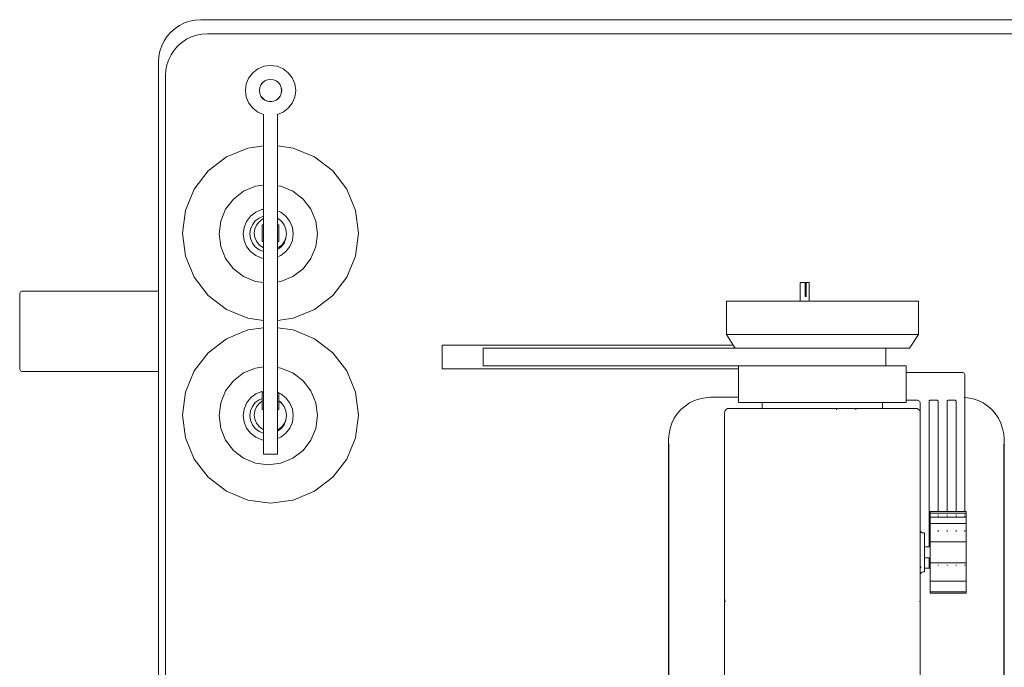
# Model space of a CAD drawing. Header units: millimetres. Extents: x -8931983 to 9630244, y 4 to 18563053.
# Tile 121 of 256: x 349106.619 to 349107.081, y 9281984.915 to 9281985.219. Entities that reach past the tile are written whole.
import ezdxf

# ---------------------------------------------------------------- set-up
doc = ezdxf.new("R2010")
doc.units = ezdxf.units.MM
doc.layers.add('LMOBILIARIO', color=252, linetype='Continuous', lineweight=5, true_color=0x898989)

# ---------------------------------------------------------------- blocks, each defined once
blk = doc.blocks.new('maquina de coser')
at = {"layer": 'LMOBILIARIO', "lineweight": 0}
for p, q in [((0.4273, 0.86361), (0.42735, 0.86398)), ((0.42735, 0.86398), (0.42739, 0.86411)), ((0.42739, 0.86411), (0.42752, 0.86444)), ((0.42752, 0.86444), (0.42772, 0.86472)), ((0.42772, 0.86472), (0.42798, 0.86494)), ((0.42798, 0.86494), (0.42828, 0.86508)), ((0.42828, 0.86508), (0.42861, 0.86512)), ((0.42861, 0.86512), (0.46379, 0.86512)), ((0.46412, 0.86508), (0.46379, 0.86512)), ((0.46443, 0.86494), (0.46412, 0.86508)), ((0.46469, 0.86472), (0.46443, 0.86494)), ((0.46489, 0.86444), (0.46469, 0.86472)), ((0.46502, 0.86411), (0.46489, 0.86444)), ((0.46506, 0.86398), (0.46502, 0.86411)), ((0.46511, 0.86361), (0.46506, 0.86398)), ((0.4273, 0.8), (0.4273, 0.86361)), ((0.46511, 0.8), (0.46511, 0.86361)), ((0.4273, 0.8), (0.4273, 0.80696)), ((0.46511, 0.8), (0.46511, 0.80696)), ((0.46511, 0.8), (-0.7388, 0.8)), ((0.4273, 0.8), (0.46511, 0.8)), ((0.57245, 0.8), (0.46511, 0.8)), ((0.57505, 0.79983), (0.57245, 0.8)), ((0.5776, 0.79932), (0.57505, 0.79983)), ((0.58006, 0.79849), (0.5776, 0.79932)), ((0.56609, 0.79672), (-0.88153, 0.79672)), ((0.56866, 0.79655), (0.56609, 0.79672)), ((0.57119, 0.79605), (0.56866, 0.79655)), ((0.57362, 0.79522), (0.57119, 0.79605)), ((0.57593, 0.79409), (0.57362, 0.79522)), ((0.58239, 0.79734), (0.58006, 0.79849)), ((0.58455, 0.79589), (0.58239, 0.79734)), ((0.5865, 0.79418), (0.58455, 0.79589)), ((0.57807, 0.79266), (0.57593, 0.79409)), ((0.58, 0.79096), (0.57807, 0.79266)), ((0.5817, 0.78902), (0.58, 0.79096)), ((0.58822, 0.79223), (0.5865, 0.79418)), ((0.58966, 0.79007), (0.58822, 0.79223)), ((0.59081, 0.78773), (0.58966, 0.79007)), ((0.38632, 0.78321), (0.39628, 0.78734)), ((0.39628, 0.78734), (0.40698, 0.78875)), ((0.40698, 0.78875), (0.41767, 0.78734)), ((0.41767, 0.78734), (0.42763, 0.78321)), ((0.47157, 0.78321), (0.48153, 0.78734)), ((0.48153, 0.78734), (0.49222, 0.78875)), ((0.49222, 0.78875), (0.50292, 0.78734)), ((0.50292, 0.78734), (0.51288, 0.78321)), ((0.58313, 0.78688), (0.5817, 0.78902)), ((0.58427, 0.78458), (0.58313, 0.78688)), ((0.59165, 0.78527), (0.59081, 0.78773)), ((0.37776, 0.77664), (0.38632, 0.78321)), ((0.42763, 0.78321), (0.43619, 0.77664)), ((0.46301, 0.77664), (0.47157, 0.78321)), ((0.51288, 0.78321), (0.52144, 0.77664)), ((0.5851, 0.78214), (0.58427, 0.78458)), ((0.5856, 0.77962), (0.5851, 0.78214)), ((0.59215, 0.78272), (0.59165, 0.78527)), ((0.59232, 0.78013), (0.59215, 0.78272)), ((0.3712, 0.76809), (0.37776, 0.77664)), ((0.43619, 0.77664), (0.44275, 0.76809)), ((0.45645, 0.76809), (0.46301, 0.77664)), ((0.52144, 0.77664), (0.528, 0.76809)), ((0.58577, 0.77705), (0.5856, 0.77962)), ((0.58577, 0.02295), (0.58577, 0.77705)), ((0.59232, 0.01987), (0.59232, 0.78013)), ((0.40073, 0.77081), (0.40671, 0.77159)), ((0.40671, 0.77159), (0.41268, 0.77081)), ((0.48593, 0.77081), (0.4919, 0.77159)), ((0.4919, 0.77159), (0.49787, 0.77081)), ((0.36707, 0.75812), (0.3712, 0.76809)), ((0.39039, 0.76483), (0.39517, 0.7685)), ((0.39517, 0.7685), (0.40073, 0.77081)), ((0.41268, 0.77081), (0.41825, 0.7685)), ((0.41825, 0.7685), (0.42303, 0.76483)), ((0.44275, 0.76809), (0.44688, 0.75812)), ((0.45232, 0.75812), (0.45645, 0.76809)), ((0.47558, 0.76483), (0.48036, 0.7685)), ((0.48036, 0.7685), (0.48593, 0.77081)), ((0.49787, 0.77081), (0.50344, 0.7685)), ((0.50344, 0.7685), (0.50822, 0.76483)), ((0.528, 0.76809), (0.53213, 0.75812)), ((0.38672, 0.76005), (0.39039, 0.76483)), ((0.42303, 0.76483), (0.4267, 0.76005)), ((0.47191, 0.76005), (0.47558, 0.76483)), ((0.50822, 0.76483), (0.51189, 0.76005)), ((0.36566, 0.74743), (0.36707, 0.75812)), ((0.38441, 0.75449), (0.38672, 0.76005)), ((0.40083, 0.75869), (0.39839, 0.75682)), ((0.40366, 0.75987), (0.40083, 0.75869)), ((0.40671, 0.76027), (0.40366, 0.75987)), ((0.40975, 0.75987), (0.40671, 0.76027)), ((0.41259, 0.75869), (0.40975, 0.75987)), ((0.41502, 0.75682), (0.41259, 0.75869)), ((0.4267, 0.76005), (0.429, 0.75449)), ((0.44688, 0.75812), (0.44786, 0.75071)), ((0.45134, 0.75071), (0.45232, 0.75812)), ((0.4696, 0.75449), (0.47191, 0.76005)), ((0.48602, 0.75869), (0.48359, 0.75682)), ((0.48886, 0.75987), (0.48602, 0.75869)), ((0.4919, 0.76027), (0.48886, 0.75987)), ((0.49494, 0.75987), (0.4919, 0.76027)), ((0.49778, 0.75869), (0.49494, 0.75987)), ((0.50021, 0.75682), (0.49778, 0.75869)), ((0.51189, 0.76005), (0.5142, 0.75449)), ((0.53213, 0.75812), (0.53311, 0.75071)), ((0.55322, 0.75765), (0.55078, 0.75578)), ((0.55607, 0.75883), (0.55322, 0.75765)), ((0.55913, 0.75924), (0.55607, 0.75883)), ((0.56218, 0.75883), (0.55913, 0.75924)), ((0.56503, 0.75765), (0.56218, 0.75883)), ((0.56747, 0.75578), (0.56503, 0.75765)), ((0.38362, 0.74851), (0.38441, 0.75449)), ((0.39653, 0.75439), (0.39535, 0.75155)), ((0.39839, 0.75682), (0.39653, 0.75439)), ((0.39928, 0.7528), (0.40064, 0.75458)), ((0.40064, 0.75458), (0.40242, 0.75594)), ((0.40316, 0.75403), (0.40159, 0.75282)), ((0.40242, 0.75594), (0.40449, 0.7568)), ((0.405, 0.75479), (0.40316, 0.75403)), ((0.40449, 0.7568), (0.40671, 0.75709)), ((0.40698, 0.75505), (0.405, 0.75479)), ((0.40671, 0.75709), (0.40893, 0.7568)), ((0.40895, 0.75479), (0.40698, 0.75505)), ((0.40893, 0.7568), (0.411, 0.75594)), ((0.41079, 0.75403), (0.40895, 0.75479)), ((0.41236, 0.75282), (0.41079, 0.75403)), ((0.41278, 0.75458), (0.411, 0.75594)), ((0.41414, 0.7528), (0.41278, 0.75458)), ((0.41689, 0.75439), (0.41502, 0.75682)), ((0.41806, 0.75155), (0.41689, 0.75439)), ((0.429, 0.75449), (0.4295, 0.75071)), ((0.46911, 0.75071), (0.4696, 0.75449)), ((0.48172, 0.75439), (0.48054, 0.75155)), ((0.48359, 0.75682), (0.48172, 0.75439)), ((0.48447, 0.7528), (0.48583, 0.75458)), ((0.48583, 0.75458), (0.48761, 0.75594)), ((0.48841, 0.75403), (0.48684, 0.75282)), ((0.48761, 0.75594), (0.48968, 0.7568)), ((0.49025, 0.75479), (0.48841, 0.75403)), ((0.48968, 0.7568), (0.4919, 0.75709)), ((0.49222, 0.75505), (0.49025, 0.75479)), ((0.4919, 0.75709), (0.49412, 0.7568)), ((0.4942, 0.75479), (0.49222, 0.75505)), ((0.49412, 0.7568), (0.49619, 0.75594)), ((0.49604, 0.75403), (0.4942, 0.75479)), ((0.49761, 0.75282), (0.49604, 0.75403)), ((0.49797, 0.75458), (0.49619, 0.75594)), ((0.49933, 0.7528), (0.49797, 0.75458)), ((0.50208, 0.75439), (0.50021, 0.75682)), ((0.50326, 0.75155), (0.50208, 0.75439)), ((0.5142, 0.75449), (0.51469, 0.75071)), ((0.5489, 0.75333), (0.54782, 0.75071)), ((0.55078, 0.75578), (0.5489, 0.75333)), ((0.56935, 0.75333), (0.56747, 0.75578)), ((0.57053, 0.75049), (0.56935, 0.75333)), ((0.38441, 0.74254), (0.38362, 0.74851)), ((0.38863, 0.75071), (0.38863, 0.74415)), ((0.39524, 0.75071), (0.38863, 0.75071)), ((0.39535, 0.75155), (0.39524, 0.75071)), ((0.39842, 0.75071), (0.39524, 0.75071)), ((0.39842, 0.75073), (0.39928, 0.7528)), ((0.39842, 0.75071), (0.39842, 0.75073)), ((0.40015, 0.75071), (0.39842, 0.75071)), ((0.40038, 0.75124), (0.40015, 0.75071)), ((0.4096, 0.75071), (0.40015, 0.75071)), ((0.40159, 0.75282), (0.40038, 0.75124)), ((0.4096, 0.75071), (0.4096, 0.75137)), ((0.4096, 0.75137), (0.41348, 0.75137)), ((0.4096, 0.75071), (0.41747, 0.75071)), ((0.41348, 0.75137), (0.41236, 0.75282)), ((0.41473, 0.75137), (0.41348, 0.75137)), ((0.41473, 0.75137), (0.41414, 0.7528)), ((0.41473, 0.75137), (0.41747, 0.75137)), ((0.41747, 0.75071), (0.41747, 0.75137)), ((0.41817, 0.75071), (0.41747, 0.75071)), ((0.41817, 0.75071), (0.41806, 0.75155)), ((0.4295, 0.75071), (0.41817, 0.75071)), ((0.44786, 0.75071), (0.4295, 0.75071)), ((0.45134, 0.75071), (0.44786, 0.75071)), ((0.46911, 0.75071), (0.45134, 0.75071)), ((0.48043, 0.75071), (0.46911, 0.75071)), ((0.48054, 0.75155), (0.48043, 0.75071)), ((0.48361, 0.75071), (0.48043, 0.75071)), ((0.48361, 0.75073), (0.48447, 0.7528)), ((0.48361, 0.75071), (0.48361, 0.75073)), ((0.4854, 0.75071), (0.48361, 0.75071)), ((0.48562, 0.75124), (0.4854, 0.75071)), ((0.48829, 0.75071), (0.4854, 0.75071)), ((0.48684, 0.75282), (0.48562, 0.75124)), ((0.48829, 0.75071), (0.48829, 0.75137)), ((0.49616, 0.75137), (0.48829, 0.75137)), ((0.48829, 0.75071), (0.49616, 0.75071)), ((0.49616, 0.75071), (0.49616, 0.75137)), ((0.49905, 0.75071), (0.49616, 0.75071)), ((0.49883, 0.75124), (0.49761, 0.75282)), ((0.49905, 0.75071), (0.49883, 0.75124)), ((0.50019, 0.75071), (0.49905, 0.75071)), ((0.50019, 0.75073), (0.49933, 0.7528)), ((0.50019, 0.75071), (0.50019, 0.75073)), ((0.50337, 0.75071), (0.50019, 0.75071)), ((0.50337, 0.75071), (0.50326, 0.75155)), ((0.51469, 0.75071), (0.50337, 0.75071)), ((0.53311, 0.75071), (0.51469, 0.75071)), ((0.54782, 0.75071), (0.53311, 0.75071)), ((0.55407, 0.74879), (0.55389, 0.74743)), ((0.55412, 0.74878), (0.55394, 0.74743)), ((0.55459, 0.75005), (0.55407, 0.74879)), ((0.55464, 0.75004), (0.55412, 0.74878)), ((0.55542, 0.75113), (0.55459, 0.75005)), ((0.55547, 0.75112), (0.55464, 0.75004)), ((0.55651, 0.75197), (0.55542, 0.75113)), ((0.55655, 0.75194), (0.55547, 0.75112)), ((0.55777, 0.75249), (0.55651, 0.75197)), ((0.5578, 0.75246), (0.55655, 0.75194)), ((0.55913, 0.75267), (0.55777, 0.75249)), ((0.55915, 0.75264), (0.5578, 0.75246)), ((0.56048, 0.75249), (0.55913, 0.75267)), ((0.5605, 0.75246), (0.55915, 0.75264)), ((0.56174, 0.75197), (0.56048, 0.75249)), ((0.56176, 0.75194), (0.5605, 0.75246)), ((0.56283, 0.75113), (0.56174, 0.75197)), ((0.56283, 0.75112), (0.56176, 0.75194)), ((0.56283, 0.75112), (0.56283, 0.75113)), ((0.56366, 0.75005), (0.56283, 0.75112)), ((0.56366, 0.75004), (0.56366, 0.75005)), ((0.56418, 0.74879), (0.56366, 0.75004)), ((0.56418, 0.74879), (0.56436, 0.74743)), ((0.57093, 0.74743), (0.57053, 0.75049)), ((0.36707, 0.73674), (0.36566, 0.74743)), ((0.38863, 0.74415), (0.3959, 0.74415)), ((0.3959, 0.74415), (0.39653, 0.74263)), ((0.3959, 0.74415), (0.39933, 0.74415)), ((0.39933, 0.74415), (0.40064, 0.74244)), ((0.39933, 0.74415), (0.40015, 0.74415)), ((0.40015, 0.74415), (0.40038, 0.74362)), ((0.40015, 0.74415), (0.4096, 0.74415)), ((0.4096, 0.74415), (0.4096, 0.7435)), ((0.41747, 0.74415), (0.4096, 0.74415)), ((0.41733, 0.74371), (0.41747, 0.74403)), ((0.41747, 0.74415), (0.41747, 0.74403)), ((0.41747, 0.74403), (0.41752, 0.74415)), ((0.41747, 0.74415), (0.41752, 0.74415)), ((0.41747, 0.74403), (0.41747, 0.7435)), ((0.41752, 0.74415), (0.42922, 0.74415)), ((0.42922, 0.74415), (0.429, 0.74254)), ((0.42922, 0.74415), (0.44786, 0.74415)), ((0.44786, 0.74415), (0.44688, 0.73674)), ((0.44786, 0.74415), (0.45134, 0.74415)), ((0.45232, 0.73674), (0.45134, 0.74415)), ((0.45134, 0.74415), (0.46939, 0.74415)), ((0.4696, 0.74254), (0.46939, 0.74415)), ((0.46939, 0.74415), (0.48109, 0.74415)), ((0.48109, 0.74415), (0.48172, 0.74263)), ((0.48109, 0.74415), (0.48452, 0.74415)), ((0.48452, 0.74415), (0.48583, 0.74244)), ((0.48452, 0.74415), (0.4854, 0.74415)), ((0.4854, 0.74415), (0.48562, 0.74362)), ((0.4854, 0.74415), (0.48829, 0.74415)), ((0.48829, 0.74415), (0.48829, 0.7435)), ((0.49616, 0.74415), (0.48829, 0.74415)), ((0.49616, 0.74415), (0.49616, 0.7435)), ((0.49616, 0.74415), (0.49905, 0.74415)), ((0.49797, 0.74244), (0.49928, 0.74415)), ((0.49883, 0.74362), (0.49905, 0.74415)), ((0.49905, 0.74415), (0.49928, 0.74415)), ((0.49928, 0.74415), (0.50271, 0.74415)), ((0.50208, 0.74263), (0.50271, 0.74415)), ((0.50271, 0.74415), (0.51441, 0.74415)), ((0.51441, 0.74415), (0.5142, 0.74254)), ((0.51441, 0.74415), (0.53311, 0.74415)), ((0.53311, 0.74415), (0.53213, 0.73674)), ((0.53311, 0.74415), (0.54782, 0.74415)), ((0.54782, 0.74415), (0.5489, 0.74153)), ((0.55389, 0.74743), (0.55407, 0.74608)), ((0.55394, 0.74743), (0.55412, 0.74608)), ((0.55407, 0.74608), (0.55459, 0.74481)), ((0.55412, 0.74608), (0.55464, 0.74483)), ((0.55459, 0.74481), (0.55542, 0.74373)), ((0.55464, 0.74483), (0.55547, 0.74375)), ((0.56283, 0.74375), (0.56366, 0.74481)), ((0.56366, 0.74483), (0.56418, 0.74608)), ((0.56366, 0.74481), (0.56366, 0.74483)), ((0.56418, 0.74608), (0.56436, 0.74743)), ((0.56935, 0.74153), (0.57053, 0.74438)), ((0.57053, 0.74438), (0.57093, 0.74743)), ((0.38672, 0.73697), (0.38441, 0.74254)), ((0.39653, 0.74263), (0.39839, 0.7402)), ((0.39839, 0.7402), (0.40083, 0.73833)), ((0.40038, 0.74362), (0.40159, 0.74204)), ((0.40064, 0.74244), (0.40242, 0.74108)), ((0.40159, 0.74204), (0.40316, 0.74083)), ((0.40242, 0.74108), (0.40449, 0.74022)), ((0.40316, 0.74083), (0.4047, 0.74019)), ((0.40449, 0.74022), (0.4047, 0.74019)), ((0.4047, 0.74019), (0.40671, 0.73993)), ((0.40671, 0.73993), (0.40893, 0.74022)), ((0.40893, 0.74022), (0.411, 0.74108)), ((0.4096, 0.7435), (0.41348, 0.7435)), ((0.411, 0.74108), (0.41253, 0.74225)), ((0.41253, 0.74225), (0.41348, 0.7435)), ((0.41253, 0.74225), (0.41278, 0.74244)), ((0.41259, 0.73833), (0.41502, 0.7402)), ((0.41278, 0.74244), (0.41358, 0.7435)), ((0.41358, 0.7435), (0.41348, 0.7435)), ((0.41358, 0.7435), (0.41725, 0.7435)), ((0.41502, 0.7402), (0.41689, 0.74263)), ((0.41689, 0.74263), (0.41725, 0.7435)), ((0.41747, 0.7435), (0.41725, 0.7435)), ((0.429, 0.74254), (0.4267, 0.73697)), ((0.47191, 0.73697), (0.4696, 0.74254)), ((0.48172, 0.74263), (0.48359, 0.7402)), ((0.48359, 0.7402), (0.48602, 0.73833)), ((0.48562, 0.74362), (0.48684, 0.74204)), ((0.48583, 0.74244), (0.48761, 0.74108)), ((0.48684, 0.74204), (0.48841, 0.74083)), ((0.48761, 0.74108), (0.48968, 0.74022)), ((0.48829, 0.7435), (0.49616, 0.7435)), ((0.48841, 0.74083), (0.48998, 0.74018)), ((0.48968, 0.74022), (0.48998, 0.74018)), ((0.48998, 0.74018), (0.4919, 0.73993)), ((0.4919, 0.73993), (0.49412, 0.74022)), ((0.49412, 0.74022), (0.49619, 0.74108)), ((0.49619, 0.74108), (0.49785, 0.74236)), ((0.49778, 0.73833), (0.50021, 0.7402)), ((0.49785, 0.74236), (0.49883, 0.74362)), ((0.49785, 0.74236), (0.49797, 0.74244)), ((0.50021, 0.7402), (0.50208, 0.74263)), ((0.5142, 0.74254), (0.51189, 0.73697)), ((0.5489, 0.74153), (0.55078, 0.73909)), ((0.55542, 0.74373), (0.55651, 0.7429)), ((0.55547, 0.74375), (0.55655, 0.74292)), ((0.55651, 0.7429), (0.55777, 0.74238)), ((0.55655, 0.74292), (0.5578, 0.7424)), ((0.55777, 0.74238), (0.55913, 0.7422)), ((0.5578, 0.7424), (0.55915, 0.74222)), ((0.55913, 0.7422), (0.56048, 0.74238)), ((0.55915, 0.74222), (0.5605, 0.7424)), ((0.56048, 0.74238), (0.56174, 0.7429)), ((0.5605, 0.7424), (0.56176, 0.74292)), ((0.56174, 0.7429), (0.56283, 0.74373)), ((0.56176, 0.74292), (0.56283, 0.74375)), ((0.56283, 0.74373), (0.56283, 0.74375)), ((0.56747, 0.73909), (0.56935, 0.74153)), ((0.3712, 0.72678), (0.36707, 0.73674)), ((0.39039, 0.73219), (0.38672, 0.73697)), ((0.40083, 0.73833), (0.40366, 0.73716)), ((0.40366, 0.73716), (0.40671, 0.73676)), ((0.40671, 0.73676), (0.40975, 0.73716)), ((0.40975, 0.73716), (0.41259, 0.73833)), ((0.4267, 0.73697), (0.42303, 0.73219)), ((0.44688, 0.73674), (0.44275, 0.72678)), ((0.45645, 0.72678), (0.45232, 0.73674)), ((0.47558, 0.73219), (0.47191, 0.73697)), ((0.48602, 0.73833), (0.48886, 0.73716)), ((0.48886, 0.73716), (0.4919, 0.73676)), ((0.4919, 0.73676), (0.49494, 0.73716)), ((0.49494, 0.73716), (0.49778, 0.73833)), ((0.51189, 0.73697), (0.50822, 0.73219)), ((0.53213, 0.73674), (0.528, 0.72678)), ((0.55078, 0.73909), (0.55322, 0.73721)), ((0.55322, 0.73721), (0.55607, 0.73603)), ((0.55607, 0.73603), (0.55913, 0.73563)), ((0.55913, 0.73563), (0.56218, 0.73603)), ((0.56218, 0.73603), (0.56503, 0.73721)), ((0.56503, 0.73721), (0.56747, 0.73909)), ((0.39517, 0.72852), (0.39039, 0.73219)), ((0.42303, 0.73219), (0.41825, 0.72852)), ((0.48036, 0.72852), (0.47558, 0.73219)), ((0.50822, 0.73219), (0.50344, 0.72852)), ((0.37776, 0.71822), (0.3712, 0.72678)), ((0.40073, 0.72622), (0.39517, 0.72852)), ((0.40671, 0.72543), (0.40073, 0.72622)), ((0.41268, 0.72622), (0.40671, 0.72543)), ((0.41825, 0.72852), (0.41268, 0.72622)), ((0.44275, 0.72678), (0.43619, 0.71822)), ((0.46301, 0.71822), (0.45645, 0.72678)), ((0.48593, 0.72622), (0.48036, 0.72852)), ((0.4919, 0.72543), (0.48593, 0.72622)), ((0.49787, 0.72622), (0.4919, 0.72543)), ((0.50344, 0.72852), (0.49787, 0.72622)), ((0.528, 0.72678), (0.52144, 0.71822)), ((0.38632, 0.71165), (0.37776, 0.71822)), ((0.43619, 0.71822), (0.42763, 0.71165)), ((0.47157, 0.71165), (0.46301, 0.71822)), ((0.52144, 0.71822), (0.51288, 0.71165)), ((0.39628, 0.70753), (0.38632, 0.71165)), ((0.42763, 0.71165), (0.41767, 0.70753)), ((0.48153, 0.70753), (0.47157, 0.71165)), ((0.51288, 0.71165), (0.50292, 0.70753)), ((0.40698, 0.70612), (0.39628, 0.70753)), ((0.41767, 0.70753), (0.40698, 0.70612)), ((0.49222, 0.70612), (0.48153, 0.70753)), ((0.50292, 0.70753), (0.49222, 0.70612)), ((0.42865, 0.52786), (0.42865, 0.66688)), ((0.42865, 0.66688), (0.43966, 0.66688)), ((0.43966, 0.66688), (0.43966, 0.5303)), ((0.43835, 0.64773), (0.42996, 0.64773)), ((0.42996, 0.52786), (0.42996, 0.64773)), ((0.43835, 0.52945), (0.43835, 0.64773)), ((0.01001, 0.56065), (0.3956, 0.56065)), ((0.3916, 0.56058), (0.27022, 0.56058)), ((0.39265, 0.56049), (0.3916, 0.56058)), ((0.39313, 0.56038), (0.39265, 0.56049)), ((0.3956, 0.56065), (0.39816, 0.56048)), ((0.40069, 0.55998), (0.39816, 0.56048)), ((0.40069, 0.55998), (0.40312, 0.55915)), ((0.40312, 0.55915), (0.40543, 0.55801)), ((0.40757, 0.55658), (0.40543, 0.55801)), ((0.40951, 0.55488), (0.40757, 0.55658)), ((0.4112, 0.55295), (0.40951, 0.55488)), ((0.4112, 0.55295), (0.41263, 0.55081)), ((0.41377, 0.5485), (0.41263, 0.55081)), ((0.4146, 0.54607), (0.41377, 0.5485)), ((0.4151, 0.54354), (0.4146, 0.54607)), ((0.41527, 0.54097), (0.4151, 0.54354)), ((0.41527, 0.54097), (0.41527, 0.52786)), ((0.321, 0.53442), (0.01853, 0.53442)), ((0.31934, 0.53415), (0.32021, 0.53435)), ((0.32021, 0.53435), (0.321, 0.53442)), ((0.40806, 0.53442), (0.321, 0.53442)), ((0.40806, 0.53442), (0.40856, 0.53435)), ((0.40856, 0.53435), (0.40904, 0.53415)), ((0.40945, 0.53384), (0.40904, 0.53415)), ((0.40976, 0.53343), (0.40945, 0.53384)), ((0.40996, 0.53296), (0.40976, 0.53343)), ((0.41002, 0.53245), (0.40996, 0.53296)), ((0.41002, 0.51675), (0.41002, 0.53245)), ((0.43966, 0.5303), (0.44465, 0.53354)), ((0.44465, 0.53354), (0.46039, 0.53354)), ((0.44465, 0.53354), (0.44465, 0.44349)), ((0.46039, 0.49894), (0.46039, 0.53354)), ((0.41291, 0.52786), (0.41527, 0.52786)), ((0.41291, 0.51675), (0.41291, 0.52786)), ((0.41527, 0.52786), (0.42865, 0.52786)), ((0.42865, 0.52786), (0.42996, 0.52786)), ((0.42996, 0.52786), (0.42996, 0.45869)), ((0.43835, 0.52945), (0.43966, 0.5303)), ((0.43835, 0.52945), (0.43835, 0.45869)), ((0.41291, 0.51675), (0.41002, 0.51675)), ((0.41002, 0.51675), (0.41002, 0.48195)), ((0.41291, 0.51675), (0.41291, 0.46028)), ((0.46039, 0.49894), (0.46917, 0.49894)), ((0.46039, 0.49894), (0.46039, 0.49478)), ((0.46917, 0.49659), (0.46917, 0.49894)), ((0.46039, 0.49478), (0.46917, 0.49478)), ((0.46039, 0.44349), (0.46039, 0.49478)), ((0.46917, 0.49659), (0.46261, 0.49659)), ((0.46261, 0.49659), (0.46261, 0.49607)), ((0.46917, 0.49607), (0.46261, 0.49607)), ((0.46917, 0.49607), (0.46917, 0.49659)), ((0.46917, 0.49478), (0.46917, 0.49607)), ((0.40976, 0.48195), (0.40945, 0.48195)), ((0.41002, 0.48195), (0.40996, 0.48195)), ((0.41002, 0.47277), (0.41002, 0.48195)), ((0.40976, 0.47277), (0.40945, 0.47277)), ((0.41002, 0.47277), (0.40996, 0.47277)), ((0.41002, 0.46028), (0.41002, 0.47277)), ((0.41002, 0.44458), (0.41002, 0.46028)), ((0.41291, 0.46028), (0.41002, 0.46028)), ((0.41291, 0.44917), (0.41291, 0.46028)), ((0.43835, 0.45869), (0.42996, 0.45869)), ((0.42996, 0.45869), (0.42996, 0.44917)), ((0.43835, 0.44758), (0.43835, 0.45869)), ((0.41291, 0.44917), (0.41386, 0.44917)), ((0.41386, 0.44917), (0.41386, 0.44392)), ((0.41386, 0.44917), (0.42697, 0.44917)), ((0.42697, 0.42294), (0.42697, 0.44917)), ((0.42697, 0.44917), (0.42996, 0.44917)), ((0.40976, 0.44359), (0.40945, 0.44319)), ((0.40976, 0.44359), (0.40996, 0.44407)), ((0.41002, 0.44458), (0.40996, 0.44407)), ((0.41381, 0.44358), (0.41368, 0.44326)), ((0.41381, 0.44358), (0.41386, 0.44392)), ((0.43835, 0.44758), (0.44465, 0.44349)), ((0.321, 0.44261), (0.07572, 0.44261)), ((0.31934, 0.44287), (0.32021, 0.44268)), ((0.32021, 0.44268), (0.321, 0.44261)), ((0.321, 0.44261), (0.33204, 0.44261)), ((0.33239, 0.44256), (0.33204, 0.44261)), ((0.33204, 0.44261), (0.33648, 0.44261)), ((0.33271, 0.44243), (0.33239, 0.44256)), ((0.33298, 0.44223), (0.33271, 0.44243)), ((0.33319, 0.44195), (0.33298, 0.44223)), ((0.33332, 0.44164), (0.33319, 0.44195)), ((0.33337, 0.4413), (0.33332, 0.44164)), ((0.33337, 0.4413), (0.33337, 0.44064)), ((0.33337, 0.44064), (0.33517, 0.44064)), ((0.33517, 0.44064), (0.33998, 0.44064)), ((0.33517, 0.43878), (0.33517, 0.44064)), ((0.33555, 0.44223), (0.33582, 0.44243)), ((0.33648, 0.44261), (0.33614, 0.44256)), ((0.33648, 0.44261), (0.35305, 0.44261)), ((0.33998, 0.44064), (0.33998, 0.43841)), ((0.34511, 0.44064), (0.33998, 0.44064)), ((0.34511, 0.44064), (0.34511, 0.43841)), ((0.35173, 0.44064), (0.34511, 0.44064)), ((0.35177, 0.44164), (0.35173, 0.4413)), ((0.35173, 0.4413), (0.35173, 0.44064)), ((0.35191, 0.44195), (0.35177, 0.44164)), ((0.35212, 0.44223), (0.35191, 0.44195)), ((0.35239, 0.44243), (0.35212, 0.44223)), ((0.35271, 0.44256), (0.35239, 0.44243)), ((0.35305, 0.44261), (0.35271, 0.44256)), ((0.35305, 0.44261), (0.40806, 0.44261)), ((0.40856, 0.44268), (0.40806, 0.44261)), ((0.40806, 0.44261), (0.41255, 0.44261)), ((0.40904, 0.44287), (0.40856, 0.44268)), ((0.40904, 0.44287), (0.40945, 0.44319)), ((0.41255, 0.44261), (0.41289, 0.44265)), ((0.41289, 0.44265), (0.4132, 0.44278)), ((0.4132, 0.44278), (0.41347, 0.44299)), ((0.41347, 0.44299), (0.41368, 0.44326)), ((0.44465, 0.44349), (0.46039, 0.44349)), ((0.32343, 0.43802), (0.32343, 0.42102)), ((0.32408, 0.43802), (0.32343, 0.43802)), ((0.32408, 0.42102), (0.32408, 0.43802)), ((0.32408, 0.43802), (0.32903, 0.43802)), ((0.32903, 0.42102), (0.32903, 0.43802)), ((0.33517, 0.43802), (0.32903, 0.43802)), ((0.33517, 0.43878), (0.33518, 0.4387)), ((0.33517, 0.43878), (0.33517, 0.43802)), ((0.33517, 0.43802), (0.3376, 0.43802)), ((0.33518, 0.4387), (0.33522, 0.43861)), ((0.33522, 0.43861), (0.33528, 0.43853)), ((0.33528, 0.43853), (0.33536, 0.43847)), ((0.33536, 0.43847), (0.33546, 0.43843)), ((0.33546, 0.43843), (0.33556, 0.43841)), ((0.33998, 0.43841), (0.33556, 0.43841)), ((0.3376, 0.42102), (0.3376, 0.43802)), ((0.3376, 0.43802), (0.33998, 0.43802)), ((0.33998, 0.43841), (0.33998, 0.43802)), ((0.34007, 0.43841), (0.33998, 0.43841)), ((0.34511, 0.43802), (0.33998, 0.43802)), ((0.34511, 0.43841), (0.34503, 0.43841)), ((0.34511, 0.43841), (0.34511, 0.43802)), ((0.41347, 0.43841), (0.34511, 0.43841)), ((0.3475, 0.43802), (0.34511, 0.43802)), ((0.3475, 0.42102), (0.3475, 0.43802)), ((0.3475, 0.43802), (0.35607, 0.43802)), ((0.35607, 0.42102), (0.35607, 0.43802)), ((0.35607, 0.43802), (0.35911, 0.43802)), ((0.35911, 0.43802), (0.35911, 0.43422)), ((0.35911, 0.43802), (0.36102, 0.43802)), ((0.36102, 0.42102), (0.36102, 0.43802)), ((0.36102, 0.43802), (0.36167, 0.43802)), ((0.36167, 0.43802), (0.36167, 0.43422)), ((0.41347, 0.43841), (0.41357, 0.4384)), ((0.41366, 0.43836), (0.41357, 0.4384)), ((0.41366, 0.43427), (0.41357, 0.43423)), ((0.41374, 0.4383), (0.41366, 0.43836)), ((0.41374, 0.43433), (0.41366, 0.43427)), ((0.41374, 0.4383), (0.41381, 0.43822)), ((0.41374, 0.43433), (0.41381, 0.43441)), ((0.41381, 0.43822), (0.41385, 0.43812)), ((0.41385, 0.43451), (0.41381, 0.43441)), ((0.41386, 0.43802), (0.41385, 0.43812)), ((0.41385, 0.43451), (0.41386, 0.43461)), ((0.41386, 0.43802), (0.41386, 0.43461)), ((0.3364, 0.43422), (0.33675, 0.43422)), ((0.3364, 0.43002), (0.33675, 0.43002)), ((0.35225, 0.43422), (0.35243, 0.43422)), ((0.35225, 0.43002), (0.35243, 0.43002)), ((0.35266, 0.43422), (0.35293, 0.43422)), ((0.35266, 0.43002), (0.35293, 0.43002)), ((0.35911, 0.43422), (0.35913, 0.43422)), ((0.35911, 0.43422), (0.35911, 0.43002)), ((0.35911, 0.43002), (0.35913, 0.43002)), ((0.35911, 0.43002), (0.35911, 0.42582)), ((0.35928, 0.43422), (0.35947, 0.43422)), ((0.35928, 0.43002), (0.35947, 0.43002)), ((0.35998, 0.43422), (0.3603, 0.43422)), ((0.35998, 0.43002), (0.3603, 0.43002)), ((0.36167, 0.43422), (0.41347, 0.43422)), ((0.36167, 0.43422), (0.36167, 0.43002)), ((0.36167, 0.43002), (0.41347, 0.43002)), ((0.36167, 0.43002), (0.36167, 0.42582)), ((0.41347, 0.43422), (0.41357, 0.43423)), ((0.41347, 0.43002), (0.41357, 0.43001)), ((0.41357, 0.43001), (0.41366, 0.42997)), ((0.41374, 0.4299), (0.41366, 0.42997)), ((0.41381, 0.42982), (0.41374, 0.4299)), ((0.41381, 0.42982), (0.41385, 0.42973)), ((0.41385, 0.42973), (0.41386, 0.42963)), ((0.3364, 0.42582), (0.33675, 0.42582)), ((0.35225, 0.42582), (0.35243, 0.42582)), ((0.35266, 0.42582), (0.35293, 0.42582)), ((0.35911, 0.42582), (0.35913, 0.42582)), ((0.35911, 0.42582), (0.35911, 0.42162)), ((0.35928, 0.42582), (0.35947, 0.42582)), ((0.35998, 0.42582), (0.3603, 0.42582)), ((0.36167, 0.42582), (0.41347, 0.42582)), ((0.36167, 0.42582), (0.36167, 0.42162)), ((0.41357, 0.42584), (0.41347, 0.42582)), ((0.41366, 0.42587), (0.41357, 0.42584)), ((0.41374, 0.42594), (0.41366, 0.42587)), ((0.41381, 0.42602), (0.41374, 0.42594)), ((0.41385, 0.42611), (0.41381, 0.42602)), ((0.41386, 0.42622), (0.41385, 0.42611)), ((0.41386, 0.42963), (0.41386, 0.42622)), ((0.32343, 0.42102), (0.32408, 0.42102)), ((0.32903, 0.42102), (0.32408, 0.42102)), ((0.3376, 0.42102), (0.32903, 0.42102)), ((0.3364, 0.42164), (0.33648, 0.42162)), ((0.33648, 0.42162), (0.33675, 0.42162)), ((0.3376, 0.42102), (0.3475, 0.42102)), ((0.35607, 0.42102), (0.3475, 0.42102)), ((0.35225, 0.42162), (0.35243, 0.42162)), ((0.35266, 0.42162), (0.35293, 0.42162)), ((0.35607, 0.42102), (0.35911, 0.42102)), ((0.35911, 0.42162), (0.35913, 0.42162)), ((0.35911, 0.42162), (0.35911, 0.42102)), ((0.35911, 0.42102), (0.36102, 0.42102)), ((0.35928, 0.42162), (0.35947, 0.42162)), ((0.35998, 0.42162), (0.3603, 0.42162)), ((0.36102, 0.42102), (0.36167, 0.42102)), ((0.36167, 0.42162), (0.36167, 0.42102)), ((0.36167, 0.42162), (0.41518, 0.42162)), ((0.41518, 0.42162), (0.4151, 0.42037)), ((0.41519, 0.42167), (0.41518, 0.42162)), ((0.41518, 0.42162), (0.42566, 0.42162)), ((0.41521, 0.42201), (0.41519, 0.4218)), ((0.42566, 0.42162), (0.426, 0.42167)), ((0.426, 0.42167), (0.42632, 0.4218)), ((0.42632, 0.4218), (0.42659, 0.42201)), ((0.4268, 0.42228), (0.42659, 0.42201)), ((0.42693, 0.4226), (0.4268, 0.42228)), ((0.42693, 0.4226), (0.42697, 0.42294)), ((0.41377, 0.41541), (0.4146, 0.41784)), ((0.4146, 0.41784), (0.4151, 0.42037)), ((0.4112, 0.41096), (0.41263, 0.4131)), ((0.41377, 0.41541), (0.41263, 0.4131)), ((0.40543, 0.4059), (0.40757, 0.40733)), ((0.40757, 0.40733), (0.40951, 0.40903)), ((0.4112, 0.41096), (0.40951, 0.40903)), ((0.3956, 0.40326), (0.14057, 0.40326)), ((0.3916, 0.40333), (0.27022, 0.40333)), ((0.39265, 0.40342), (0.3916, 0.40333)), ((0.39313, 0.40353), (0.39265, 0.40342)), ((0.39816, 0.40343), (0.3956, 0.40326)), ((0.39816, 0.40343), (0.40069, 0.40393)), ((0.40069, 0.40393), (0.40312, 0.40476)), ((0.40543, 0.4059), (0.40312, 0.40476))]:
    blk.add_line(p, q, dxfattribs=at)
blk = doc.blocks.new('bloque pg edf 04')
at = {"lineweight": 5, "rotation": 90}
blk.add_blockref('maquina de coser', (-7.10556, 32.55221, 20.54864), dxfattribs=at)

msp = doc.modelspace()

# ---------------------------------------------------------------- block references
at = {"lineweight": 5}
msp.add_blockref('bloque pg edf 04', (349114.58967, 9281952.07449), dxfattribs=at)

doc.saveas('drawing.dxf')
